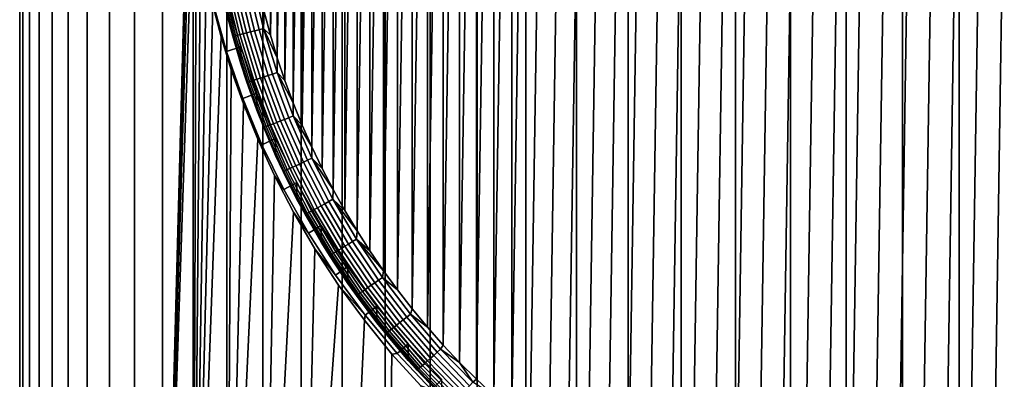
# Model space of a CAD drawing. Header units: metres. Extents: x -22 to 95, y -240 to 22.
# Tile 9 of 180: x -13 to 0, y -233 to -228. Entities that reach past the tile are written whole.
import ezdxf

# ---------------------------------------------------------------- set-up
doc = ezdxf.new("R2010")
doc.units = ezdxf.units.M
doc.layers.add('solid_10_151_013_XXX', color=7, linetype='CONTINUOUS')

msp = doc.modelspace()

# ---------------------------------------------------------------- linework, layer by layer
at = {"layer": 'solid_10_151_013_XXX'}
for points in [[(-5.956481, -238.2827, 302.697357), (-5.255143, -238.277115, 303.017578), (-5.255147, -43.99762, 299.626434), (-5.956485, -44.003208, 299.306183)], [(-5.255143, -238.277115, 303.017578), (-4.536664, -238.272232, 303.297272), (-4.536667, -43.992737, 299.906097), (-5.255147, -43.99762, 299.626434)], [(-4.536664, -238.272232, 303.297272), (-3.803387, -238.268066, 303.535492), (-3.80339, -43.988579, 300.144318), (-4.536667, -43.992737, 299.906097)], [(-3.803387, -238.268066, 303.535492), (-3.057704, -238.264648, 303.731476), (-3.057706, -43.985157, 300.340302), (-3.80339, -43.988579, 300.144318)], [(-3.057704, -238.264648, 303.731476), (-2.302048, -238.261978, 303.884552), (-2.30205, -43.982487, 300.493408), (-3.057706, -43.985157, 300.340302)], [(-2.302048, -238.261978, 303.884552), (-1.538883, -238.260071, 303.994263), (-1.538884, -43.980572, 300.603119), (-2.30205, -43.982487, 300.493408)], [(-1.538883, -238.260071, 303.994263), (-0.770698, -238.258911, 304.060242), (-0.770699, -43.97942, 300.669067), (-1.538884, -43.980572, 300.603119)], [(-0.770698, -238.258911, 304.060242), (0, -238.25853, 304.082245), (0, -43.979034, 300.691101), (-0.770699, -43.97942, 300.669067)], [(-12.839262, -238.421326, 294.755402), (-12.580163, -238.408661, 295.481476), (-12.580164, -44.129162, 292.090302), (-12.839263, -44.141834, 291.364227)], [(-12.580163, -238.408661, 295.481476), (-12.280031, -238.396255, 296.191559), (-12.280032, -44.116768, 292.800385), (-12.580164, -44.129162, 292.090302)], [(-12.280031, -238.396255, 296.191559), (-11.939844, -238.384186, 296.883362), (-11.939844, -44.104691, 293.492188), (-12.280032, -44.116768, 292.800385)], [(-11.939844, -238.384186, 296.883362), (-11.560711, -238.372467, 297.554626), (-11.560712, -44.092976, 294.163452), (-11.939844, -44.104691, 293.492188)], [(-11.560711, -238.372467, 297.554626), (-11.143869, -238.361145, 298.203125), (-11.14387, -44.081654, 294.811981), (-11.560712, -44.092976, 294.163452)], [(-11.143869, -238.361145, 298.203125), (-10.690679, -238.350266, 298.826813), (-10.690681, -44.07077, 295.435638), (-11.14387, -44.081654, 294.811981)], [(-10.690679, -238.350266, 298.826813), (-10.202618, -238.339844, 299.423584), (-10.20262, -44.060352, 296.03241), (-10.690681, -44.07077, 295.435638)], [(-10.202618, -238.339844, 299.423584), (-9.681277, -238.329926, 299.991547), (-9.681279, -44.050438, 296.600372), (-10.20262, -44.060352, 296.03241)], [(-9.681277, -238.329926, 299.991547), (-9.128359, -238.320557, 300.528809), (-9.128361, -44.041061, 297.137634), (-9.681279, -44.050438, 296.600372)], [(-9.128359, -238.320557, 300.528809), (-8.545666, -238.311737, 301.03363), (-8.545669, -44.032249, 297.642456), (-9.128361, -44.041061, 297.137634)], [(-8.545666, -238.311737, 301.03363), (-7.935099, -238.303528, 301.504364), (-7.935101, -44.024033, 298.11322), (-8.545669, -44.032249, 297.642456)], [(-7.935099, -238.303528, 301.504364), (-7.298648, -238.295929, 301.939514), (-7.298651, -44.016438, 298.54834), (-7.935101, -44.024033, 298.11322)], [(-7.298648, -238.295929, 301.939514), (-6.638391, -238.288986, 302.337585), (-6.638394, -44.009487, 298.946442), (-7.298651, -44.016438, 298.54834)], [(-6.638391, -238.288986, 302.337585), (-5.956481, -238.2827, 302.697357), (-5.956485, -44.003208, 299.306183), (-6.638394, -44.009487, 298.946442)], [(-13.494494, -238.487411, 290.969757), (-13.450479, -238.473969, 291.73941), (-13.450479, -44.194481, 288.348236), (-13.494494, -44.207912, 287.578583)], [(-13.494494, -238.50087, 290.198853), (-13.494494, -238.487411, 290.969757), (-13.494494, -44.207912, 287.578583), (-13.494494, -44.221371, 286.807709)], [(-13.450479, -238.514297, 289.42923), (-13.494494, -238.50087, 290.198853), (-13.494494, -44.221371, 286.807709), (-13.450479, -44.234802, 286.038055)], [(-13.450479, -238.473969, 291.73941), (-13.362589, -238.460602, 292.50528), (-13.36259, -44.18111, 289.114105), (-13.450479, -44.194481, 288.348236)], [(-13.362589, -238.527664, 288.663361), (-13.450479, -238.514297, 289.42923), (-13.450479, -44.234802, 286.038055), (-13.36259, -44.248173, 285.272186)], [(-13.362589, -238.460602, 292.50528), (-13.231114, -238.447342, 293.264862), (-13.231114, -44.16785, 289.873718), (-13.36259, -44.18111, 289.114105)], [(-13.231114, -238.540924, 287.903748), (-13.362589, -238.527664, 288.663361), (-13.36259, -44.248173, 285.272186), (-13.231114, -44.261433, 284.512573)], [(-13.231114, -238.447342, 293.264862), (-13.056481, -238.434235, 294.015747), (-13.056482, -44.154747, 290.624573), (-13.231114, -44.16785, 289.873718)], [(-13.056481, -238.554031, 287.152893), (-13.231114, -238.540924, 287.903748), (-13.231114, -44.261433, 284.512573), (-13.056482, -44.274536, 283.761719)], [(-13.056481, -238.434235, 294.015747), (-12.839262, -238.421326, 294.755402), (-12.839263, -44.141834, 291.364227), (-13.056482, -44.154747, 290.624573)], [(-12.839262, -238.56694, 286.413208), (-13.056481, -238.554031, 287.152893), (-13.056482, -44.274536, 283.761719), (-12.839263, -44.287449, 283.022064)], [(-12.580163, -238.57962, 285.687134), (-12.839262, -238.56694, 286.413208), (-12.839263, -44.287449, 283.022064), (-12.580164, -44.300121, 282.29599)], [(-12.280031, -238.59201, 284.977051), (-12.580163, -238.57962, 285.687134), (-12.580164, -44.300121, 282.29599), (-12.280032, -44.312515, 281.585907)], [(-11.939844, -238.60408, 284.285248), (-12.280031, -238.59201, 284.977051), (-12.280032, -44.312515, 281.585907), (-11.939844, -44.324593, 280.894104)], [(-11.560711, -238.615799, 283.614014), (-11.939844, -238.60408, 284.285248), (-11.939844, -44.324593, 280.894104), (-11.560712, -44.336308, 280.222839)], [(-11.2, -225.127914, 282.812622), (-11.560711, -238.615799, 283.614014), (-11.560712, -44.336308, 280.222839), (-11.14387, -44.34763, 279.57431)], [(-1.926587, -235.647949, 271.531738), (-1.607568, -214.953156, 271.170502), (-1.287195, -214.908569, 271.169739), (-1.607561, -235.702423, 271.532684)], [(-1.607561, -235.702423, 271.532684), (-1.287195, -214.908569, 271.169739), (-0.965886, -214.873901, 271.169128), (-1.287189, -235.746994, 271.533447)], [(-1.287189, -235.746994, 271.533447), (-0.965886, -214.873901, 271.169128), (-0.643912, -214.849152, 271.168701), (-0.965881, -235.781677, 271.534058)], [(-0.965881, -235.781677, 271.534058), (-0.643912, -214.849152, 271.168701), (-0.321953, -214.83432, 271.168427), (-0.643909, -235.806427, 271.534485)], [(-0.643909, -235.806427, 271.534485), (-0.321953, -214.83432, 271.168427), (0, -214.829391, 271.168335), (-0.321951, -235.821259, 271.53476)], [(0.321951, -214.83432, 271.168427), (0, -235.826187, 271.534851), (-0.321951, -235.821259, 271.53476), (0, -214.829391, 271.168335)], [(-2.55885, -235.509674, 271.529327), (-2.243762, -215.071884, 271.172577), (-1.926593, -215.007629, 271.171448), (-2.243755, -235.583694, 271.530609)], [(-2.243755, -235.583694, 271.530609), (-1.926593, -215.007629, 271.171448), (-1.607568, -214.953156, 271.170502), (-1.926587, -235.647949, 271.531738)], [(-3.181009, -235.332825, 271.526245), (-2.871334, -215.229553, 271.175323), (-2.558856, -215.145905, 271.173859), (-2.871328, -235.426025, 271.527863)], [(-2.871328, -235.426025, 271.527863), (-2.558856, -215.145905, 271.173859), (-2.243762, -215.071884, 271.172577), (-2.55885, -235.509674, 271.529327)], [(-3.790926, -235.118073, 271.522491), (-3.487658, -215.425446, 271.178741), (-3.181015, -215.322754, 271.176941), (-3.487652, -235.230133, 271.524445)], [(-3.487652, -235.230133, 271.524445), (-3.181015, -215.322754, 271.176941), (-2.871334, -215.229553, 271.175323), (-3.181009, -235.332825, 271.526245)], [(-4.090693, -234.996689, 271.520355), (-3.790932, -215.537506, 271.180695), (-3.487658, -215.425446, 271.178741), (-3.790926, -235.118073, 271.522491)], [(-4.38658, -234.866135, 271.518097), (-4.090699, -215.65889, 271.182831), (-3.790932, -215.537506, 271.180695), (-4.090693, -234.996689, 271.520355)], [(-4.678328, -234.726532, 271.515656), (-4.386586, -215.789444, 271.185089), (-4.090699, -215.65889, 271.182831), (-4.38658, -234.866135, 271.518097)], [(-4.965702, -234.577957, 271.513062), (-4.678334, -215.929047, 271.187531), (-4.386586, -215.789444, 271.185089), (-4.678328, -234.726532, 271.515656)], [(-5.248289, -234.420654, 271.510315), (-4.965708, -216.077621, 271.190125), (-4.678334, -215.929047, 271.187531), (-4.965702, -234.577957, 271.513062)], [(-5.52594, -234.2547, 271.507416), (-5.248294, -216.234924, 271.192871), (-4.965708, -216.077621, 271.190125), (-5.248289, -234.420654, 271.510315)], [(-5.798304, -234.080292, 271.504364), (-5.525946, -216.400879, 271.19577), (-5.248294, -216.234924, 271.192871), (-5.52594, -234.2547, 271.507416)], [(-6.065144, -233.897598, 271.50119), (-5.798309, -216.575287, 271.198822), (-5.525946, -216.400879, 271.19577), (-5.798304, -234.080292, 271.504364)], [(-6.326282, -233.706741, 271.497864), (-6.065149, -216.75798, 271.201996), (-5.798309, -216.575287, 271.198822), (-6.065144, -233.897598, 271.50119)], [(-6.58136, -233.507965, 271.494385), (-6.326287, -216.948853, 271.205353), (-6.065149, -216.75798, 271.201996), (-6.326282, -233.706741, 271.497864)], [(-6.830242, -233.301392, 271.490784), (-6.581365, -217.147614, 271.208801), (-6.326287, -216.948853, 271.205353), (-6.58136, -233.507965, 271.494385)], [(-6.830242, -233.301392, 271.490784), (-6.830247, -217.354187, 271.212402), (-6.581365, -217.147614, 271.208801)], [(-7.072636, -233.087265, 271.48703), (-7.07264, -217.568314, 271.216156), (-6.830247, -217.354187, 271.212402)], [(-6.830242, -233.301392, 271.490784), (-7.072636, -233.087265, 271.48703), (-6.830247, -217.354187, 271.212402)], [(-7.308295, -232.865799, 271.483185), (-7.3083, -217.789795, 271.220032), (-7.07264, -217.568314, 271.216156)], [(-7.072636, -233.087265, 271.48703), (-7.308295, -232.865799, 271.483185), (-7.07264, -217.568314, 271.216156)], [(-7.537073, -232.637115, 271.479187), (-7.537077, -218.018463, 271.223999), (-7.3083, -217.789795, 271.220032)], [(-7.308295, -232.865799, 271.483185), (-7.537073, -232.637115, 271.479187), (-7.3083, -217.789795, 271.220032)], [(-7.758643, -232.40155, 271.475067), (-7.758648, -218.254028, 271.228119), (-7.537077, -218.018463, 271.223999)], [(-7.537073, -232.637115, 271.479187), (-7.758643, -232.40155, 271.475067), (-7.537077, -218.018463, 271.223999)], [(-7.972878, -232.159256, 271.470825), (-7.972882, -218.496323, 271.232361), (-7.758648, -218.254028, 271.228119)], [(-7.758643, -232.40155, 271.475067), (-7.972878, -232.159256, 271.470825), (-7.758648, -218.254028, 271.228119)], [(-8.179551, -231.910477, 271.466492), (-8.179555, -218.745117, 271.236694), (-7.972882, -218.496323, 271.232361)], [(-7.972878, -232.159256, 271.470825), (-8.179551, -231.910477, 271.466492), (-7.972882, -218.496323, 271.232361)], [(-8.378431, -231.655487, 271.462036), (-8.378435, -219.000107, 271.24115), (-8.179555, -218.745117, 271.236694)], [(-8.179551, -231.910477, 271.466492), (-8.378431, -231.655487, 271.462036), (-8.179555, -218.745117, 271.236694)], [(-8.569407, -231.394424, 271.457489), (-8.56941, -219.261154, 271.245697), (-8.378435, -219.000107, 271.24115)], [(-8.378431, -231.655487, 271.462036), (-8.569407, -231.394424, 271.457489), (-8.378435, -219.000107, 271.24115)], [(-8.75221, -231.12767, 271.45282), (-8.752213, -219.527924, 271.250366), (-8.56941, -219.261154, 271.245697)], [(-8.569407, -231.394424, 271.457489), (-8.75221, -231.12767, 271.45282), (-8.56941, -219.261154, 271.245697)], [(-8.926722, -230.855377, 271.44809), (-8.926725, -219.800201, 271.255096), (-8.752213, -219.527924, 271.250366)], [(-8.75221, -231.12767, 271.45282), (-8.926722, -230.855377, 271.44809), (-8.752213, -219.527924, 271.250366)], [(-9.092779, -230.577835, 271.443237), (-9.092782, -220.077759, 271.259949), (-8.926725, -219.800201, 271.255096)], [(-8.926722, -230.855377, 271.44809), (-9.092779, -230.577835, 271.443237), (-8.926725, -219.800201, 271.255096)], [(-9.250176, -230.295349, 271.438293), (-9.250179, -220.360229, 271.264893), (-9.092782, -220.077759, 271.259949)], [(-9.092779, -230.577835, 271.443237), (-9.250176, -230.295349, 271.438293), (-9.092782, -220.077759, 271.259949)], [(-9.398832, -230.008102, 271.433289), (-9.398835, -220.647491, 271.269897), (-9.250179, -220.360229, 271.264893)], [(-9.250176, -230.295349, 271.438293), (-9.398832, -230.008102, 271.433289), (-9.250179, -220.360229, 271.264893)], [(-9.538542, -229.716446, 271.428192), (-9.538545, -220.939133, 271.274994), (-9.398835, -220.647491, 271.269897)], [(-9.398832, -230.008102, 271.433289), (-9.538542, -229.716446, 271.428192), (-9.398835, -220.647491, 271.269897)], [(-9.669206, -229.420624, 271.423035), (-9.669209, -221.234955, 271.280151), (-9.538545, -220.939133, 271.274994)], [(-9.538542, -229.716446, 271.428192), (-9.669206, -229.420624, 271.423035), (-9.538545, -220.939133, 271.274994)], [(-9.790711, -229.12088, 271.417816), (-9.790713, -221.534698, 271.2854), (-9.669209, -221.234955, 271.280151)], [(-9.669206, -229.420624, 271.423035), (-9.790711, -229.12088, 271.417816), (-9.669209, -221.234955, 271.280151)], [(-9.902901, -228.817612, 271.412506), (-9.902903, -221.837982, 271.29068), (-9.790713, -221.534698, 271.2854)], [(-9.790711, -229.12088, 271.417816), (-9.902901, -228.817612, 271.412506), (-9.790713, -221.534698, 271.2854)], [(-10.005717, -228.510956, 271.407166), (-10.005719, -222.144638, 271.296021), (-9.902903, -221.837982, 271.29068)], [(-9.902901, -228.817612, 271.412506), (-10.005717, -228.510956, 271.407166), (-9.902903, -221.837982, 271.29068)], [(-10.099024, -228.201309, 271.401764), (-10.099026, -222.454269, 271.301422), (-10.005719, -222.144638, 271.296021)], [(-10.005717, -228.510956, 271.407166), (-10.099024, -228.201309, 271.401764), (-10.005719, -222.144638, 271.296021)], [(-10.099024, -228.201309, 271.401764), (-10.182748, -227.888962, 271.396301), (-10.099026, -222.454269, 271.301422)], [(-11.2, -225.127914, 282.812622), (-11.194146, -225.489929, 282.810242), (-11.560711, -238.615799, 283.614014)], [(-11.194146, -225.489929, 282.810242), (-11.176457, -225.854095, 282.790405), (-11.560711, -238.615799, 283.614014)], [(-11.176457, -225.854095, 282.790405), (-11.146379, -226.223663, 282.752655), (-11.560711, -238.615799, 283.614014)], [(-11.103019, -226.600784, 282.696136), (-11.143869, -238.627121, 282.965485), (-11.560711, -238.615799, 283.614014), (-11.146379, -226.223663, 282.752655)], [(-11.103019, -226.600784, 282.696136), (-11.045209, -226.987106, 282.619965), (-11.143869, -238.627121, 282.965485)], [(-11.045209, -226.987106, 282.619965), (-10.971191, -227.385574, 282.522644), (-11.143869, -238.627121, 282.965485)], [(-10.971191, -227.385574, 282.522644), (-10.878809, -227.798401, 282.402557), (-11.143869, -238.627121, 282.965485)], [(-10.747433, -227.583221, 271.761536), (-10.594541, -228.215851, 271.772583), (-10.606865, -228.218094, 271.836853), (-10.759935, -227.584732, 271.825806)], [(-10.759935, -227.584732, 271.825806), (-10.606865, -228.218094, 271.836853), (-10.680361, -227.951126, 271.897461)], [(-10.726829, -227.579971, 271.699493), (-10.574229, -228.21138, 271.71051), (-10.594541, -228.215851, 271.772583), (-10.747433, -227.583221, 271.761536)], [(-10.698475, -227.575027, 271.640686), (-10.546278, -228.204758, 271.651672), (-10.574229, -228.21138, 271.71051), (-10.726829, -227.579971, 271.699493)], [(-10.662858, -227.568481, 271.586151), (-10.511168, -228.196121, 271.597107), (-10.546278, -228.204758, 271.651672), (-10.698475, -227.575027, 271.640686)], [(-10.620588, -227.560455, 271.536804), (-10.469501, -228.185593, 271.547729), (-10.511168, -228.196121, 271.597107), (-10.662858, -227.568481, 271.586151)], [(-10.572392, -227.551056, 271.4935), (-10.421989, -228.17337, 271.504364), (-10.469501, -228.185593, 271.547729), (-10.620588, -227.560455, 271.536804)], [(-10.519094, -227.540482, 271.45697), (-10.36945, -228.159653, 271.467804), (-10.421989, -228.17337, 271.504364), (-10.572392, -227.551056, 271.4935)], [(-10.461608, -227.528885, 271.427887), (-10.312782, -228.144669, 271.438629), (-10.36945, -228.159653, 271.467804), (-10.519094, -227.540482, 271.45697)], [(-10.400921, -227.516479, 271.406677), (-10.252957, -228.128693, 271.417358), (-10.312782, -228.144669, 271.438629), (-10.461608, -227.528885, 271.427887)], [(-10.338072, -227.503464, 271.393768), (-10.191003, -228.111984, 271.404388), (-10.252957, -228.128693, 271.417358), (-10.400921, -227.516479, 271.406677)], [(-10.338072, -227.503464, 271.393768), (-10.182748, -227.888962, 271.396301), (-10.191003, -228.111984, 271.404388)], [(-10.69292, -228.423553, 284.907684), (-10.874549, -227.77211, 284.896301), (-10.68036, -227.722321, 285.006317), (-10.501929, -228.362274, 285.017487)], [(-10.680361, -227.951126, 271.897461), (-10.501931, -228.591095, 271.90863), (-10.501929, -228.362274, 285.017487), (-10.68036, -227.722321, 285.006317)], [(-10.878809, -227.798401, 282.402557), (-10.765602, -228.226974, 282.258179), (-11.143869, -238.627121, 282.965485)], [(-10.69292, -228.423553, 284.907684), (-10.765602, -228.226974, 282.258179), (-10.878809, -227.798401, 282.402557), (-10.874549, -227.77211, 284.896301)], [(-10.606865, -228.218094, 271.836853), (-10.501931, -228.591095, 271.90863), (-10.680361, -227.951126, 271.897461)], [(-10.191003, -228.111984, 271.404388), (-10.182748, -227.888962, 271.396301), (-10.099024, -228.201309, 271.401764)], [(-10.252957, -228.128693, 271.417358), (-10.06898, -228.731079, 271.427887), (-10.127731, -228.750565, 271.449219), (-10.312782, -228.144669, 271.438629)], [(-10.191003, -228.111984, 271.404388), (-10.008138, -228.710724, 271.414825), (-10.06898, -228.731079, 271.427887), (-10.252957, -228.128693, 271.417358)], [(-10.191003, -228.111984, 271.404388), (-10.099024, -228.201309, 271.401764), (-10.005717, -228.510956, 271.407166)], [(-10.191003, -228.111984, 271.404388), (-10.005717, -228.510956, 271.407166), (-10.008138, -228.710724, 271.414825)], [(-10.628581, -228.67276, 282.087952), (-10.690679, -238.638016, 282.341827), (-11.143869, -238.627121, 282.965485), (-10.765602, -228.226974, 282.258179)], [(-10.472128, -229.063293, 284.918854), (-10.628581, -228.67276, 282.087952), (-10.765602, -228.226974, 282.258179), (-10.69292, -228.423553, 284.907684)], [(-10.594541, -228.215851, 271.772583), (-10.404434, -228.838287, 271.783447), (-10.416537, -228.841263, 271.847717), (-10.606865, -228.218094, 271.836853)], [(-10.606865, -228.218094, 271.836853), (-10.416537, -228.841263, 271.847717), (-10.501931, -228.591095, 271.90863)], [(-10.574229, -228.21138, 271.71051), (-10.384487, -228.832626, 271.721344), (-10.404434, -228.838287, 271.783447), (-10.594541, -228.215851, 271.772583)], [(-10.546278, -228.204758, 271.651672), (-10.357038, -228.824371, 271.662506), (-10.384487, -228.832626, 271.721344), (-10.574229, -228.21138, 271.71051)], [(-10.511168, -228.196121, 271.597107), (-10.322558, -228.813675, 271.60788), (-10.357038, -228.824371, 271.662506), (-10.546278, -228.204758, 271.651672)], [(-10.469501, -228.185593, 271.547729), (-10.281638, -228.800705, 271.558441), (-10.322558, -228.813675, 271.60788), (-10.511168, -228.196121, 271.597107)], [(-10.421989, -228.17337, 271.504364), (-10.23498, -228.785675, 271.515045), (-10.281638, -228.800705, 271.558441), (-10.469501, -228.185593, 271.547729)], [(-10.36945, -228.159653, 271.467804), (-10.183382, -228.768875, 271.478424), (-10.23498, -228.785675, 271.515045), (-10.421989, -228.17337, 271.504364)], [(-10.312782, -228.144669, 271.438629), (-10.127731, -228.750565, 271.449219), (-10.183382, -228.768875, 271.478424), (-10.36945, -228.159653, 271.467804)], [(-10.472128, -229.063293, 284.918854), (-10.69292, -228.423553, 284.907684), (-10.501929, -228.362274, 285.017487), (-10.285179, -228.990311, 285.028473)], [(-10.501931, -228.591095, 271.90863), (-10.28518, -229.219116, 271.919586), (-10.285179, -228.990311, 285.028473), (-10.501929, -228.362274, 285.017487)], [(-10.008138, -228.710724, 271.414825), (-10.005717, -228.510956, 271.407166), (-9.902901, -228.817612, 271.412506)], [(-10.416537, -228.841263, 271.847717), (-10.28518, -229.219116, 271.919586), (-10.501931, -228.591095, 271.90863)], [(-10.628581, -228.67276, 282.087952), (-10.464837, -229.135391, 281.891052), (-10.690679, -238.638016, 282.341827)], [(-10.213284, -229.688095, 284.929749), (-10.464837, -229.135391, 281.891052), (-10.628581, -228.67276, 282.087952), (-10.472128, -229.063293, 284.918854)], [(-10.281638, -228.800705, 271.558441), (-10.057661, -229.403595, 271.56897), (-10.09769, -229.418961, 271.618439), (-10.322558, -228.813675, 271.60788)], [(-10.23498, -228.785675, 271.515045), (-10.012018, -229.385834, 271.525513), (-10.057661, -229.403595, 271.56897), (-10.281638, -228.800705, 271.558441)], [(-10.183382, -228.768875, 271.478424), (-9.961546, -229.366013, 271.488861), (-10.012018, -229.385834, 271.525513), (-10.23498, -228.785675, 271.515045)], [(-10.127731, -228.750565, 271.449219), (-9.907107, -229.344437, 271.459564), (-9.961546, -229.366013, 271.488861), (-10.183382, -228.768875, 271.478424)], [(-10.06898, -228.731079, 271.427887), (-9.849636, -229.321503, 271.438202), (-9.907107, -229.344437, 271.459564), (-10.127731, -228.750565, 271.449219)], [(-10.008138, -228.710724, 271.414825), (-9.790118, -229.297577, 271.425079), (-9.849636, -229.321503, 271.438202), (-10.06898, -228.731079, 271.427887)], [(-10.008138, -228.710724, 271.414825), (-9.902901, -228.817612, 271.412506), (-9.790711, -229.12088, 271.417816)], [(-10.008138, -228.710724, 271.414825), (-9.790711, -229.12088, 271.417816), (-9.790118, -229.297577, 271.425079)], [(-10.404434, -228.838287, 271.783447), (-10.177782, -229.44838, 271.794098), (-10.189622, -229.452072, 271.858398), (-10.416537, -228.841263, 271.847717)], [(-10.416537, -228.841263, 271.847717), (-10.189622, -229.452072, 271.858398), (-10.28518, -229.219116, 271.919586)], [(-10.384487, -228.832626, 271.721344), (-10.158269, -229.441559, 271.731995), (-10.177782, -229.44838, 271.794098), (-10.404434, -228.838287, 271.783447)], [(-10.357038, -228.824371, 271.662506), (-10.131418, -229.431686, 271.673096), (-10.158269, -229.441559, 271.731995), (-10.384487, -228.832626, 271.721344)], [(-10.322558, -228.813675, 271.60788), (-10.09769, -229.418961, 271.618439), (-10.131418, -229.431686, 271.673096), (-10.357038, -228.824371, 271.662506)], [(-10.213284, -229.688095, 284.929749), (-10.472128, -229.063293, 284.918854), (-10.285179, -228.990311, 285.028473), (-10.030898, -229.604095, 285.039185)], [(-10.28518, -229.219116, 271.919586), (-10.030901, -229.832916, 271.930298), (-10.030898, -229.604095, 285.039185), (-10.285179, -228.990311, 285.028473)], [(-10.464837, -229.135391, 281.891052), (-10.271416, -229.613647, 281.667358), (-10.690679, -238.638016, 282.341827)], [(-10.213284, -229.688095, 284.929749), (-10.271416, -229.613647, 281.667358), (-10.464837, -229.135391, 281.891052)], [(-9.790118, -229.297577, 271.425079), (-9.790711, -229.12088, 271.417816), (-9.669206, -229.420624, 271.423035)], [(-10.189622, -229.452072, 271.858398), (-10.030901, -229.832916, 271.930298), (-10.28518, -229.219116, 271.919586)], [(-9.849636, -229.321503, 271.438202), (-9.595695, -229.897888, 271.448242), (-9.651683, -229.924194, 271.469696), (-9.907107, -229.344437, 271.459564)], [(-9.790118, -229.297577, 271.425079), (-9.537711, -229.870499, 271.435089), (-9.595695, -229.897888, 271.448242), (-9.849636, -229.321503, 271.438202)], [(-9.790118, -229.297577, 271.425079), (-9.669206, -229.420624, 271.423035), (-9.538542, -229.716446, 271.428192)], [(-9.790118, -229.297577, 271.425079), (-9.538542, -229.716446, 271.428192), (-9.537711, -229.870499, 271.435089)], [(-10.177782, -229.44838, 271.794098), (-9.91538, -230.043991, 271.804504), (-9.926914, -230.048355, 271.868805), (-10.189622, -229.452072, 271.858398)], [(-10.189622, -229.452072, 271.858398), (-9.926914, -230.048355, 271.868805), (-10.030901, -229.832916, 271.930298)], [(-10.158269, -229.441559, 271.731995), (-9.89637, -230.036011, 271.742371), (-9.91538, -230.043991, 271.804504), (-10.177782, -229.44838, 271.794098)], [(-10.131418, -229.431686, 271.673096), (-9.870212, -230.024582, 271.683441), (-9.89637, -230.036011, 271.742371), (-10.158269, -229.441559, 271.731995)], [(-10.09769, -229.418961, 271.618439), (-9.837352, -230.009872, 271.628754), (-9.870212, -230.024582, 271.683441), (-10.131418, -229.431686, 271.673096)], [(-10.057661, -229.403595, 271.56897), (-9.798355, -229.992157, 271.579254), (-9.837352, -230.009872, 271.628754), (-10.09769, -229.418961, 271.618439)], [(-10.012018, -229.385834, 271.525513), (-9.75389, -229.971741, 271.535767), (-9.798355, -229.992157, 271.579254), (-10.057661, -229.403595, 271.56897)], [(-9.961546, -229.366013, 271.488861), (-9.704719, -229.948944, 271.499023), (-9.75389, -229.971741, 271.535767), (-10.012018, -229.385834, 271.525513)], [(-9.907107, -229.344437, 271.459564), (-9.651683, -229.924194, 271.469696), (-9.704719, -229.948944, 271.499023), (-9.961546, -229.366013, 271.488861)], [(-10.045962, -230.104462, 281.418243), (-10.202618, -238.648422, 281.745026), (-10.690679, -238.638016, 282.341827), (-10.271416, -229.613647, 281.667358)], [(-9.917143, -230.296219, 284.940369), (-10.045962, -230.104462, 281.418243), (-10.271416, -229.613647, 281.667358), (-10.213284, -229.688095, 284.929749)], [(-9.917143, -230.296219, 284.940369), (-10.213284, -229.688095, 284.929749), (-10.030898, -229.604095, 285.039185), (-9.740016, -230.201416, 285.049591)], [(-10.030901, -229.832916, 271.930298), (-9.740019, -230.430237, 271.940735), (-9.740016, -230.201416, 285.049591), (-10.030898, -229.604095, 285.039185)], [(-9.537711, -229.870499, 271.435089), (-9.538542, -229.716446, 271.428192), (-9.398832, -230.008102, 271.433289)], [(-9.926914, -230.048355, 271.868805), (-9.740019, -230.430237, 271.940735), (-10.030901, -229.832916, 271.930298)], [(-9.798355, -229.992157, 271.579254), (-9.504633, -230.564331, 271.589233), (-9.54246, -230.584335, 271.638794), (-9.837352, -230.009872, 271.628754)], [(-9.75389, -229.971741, 271.535767), (-9.461501, -230.541321, 271.545685), (-9.504633, -230.564331, 271.589233), (-9.798355, -229.992157, 271.579254)], [(-9.704719, -229.948944, 271.499023), (-9.413803, -230.515656, 271.508911), (-9.461501, -230.541321, 271.545685), (-9.75389, -229.971741, 271.535767)], [(-9.651683, -229.924194, 271.469696), (-9.362358, -230.487808, 271.479523), (-9.413803, -230.515656, 271.508911), (-9.704719, -229.948944, 271.499023)], [(-9.595695, -229.897888, 271.448242), (-9.308047, -230.458237, 271.458038), (-9.362358, -230.487808, 271.479523), (-9.651683, -229.924194, 271.469696)], [(-9.537711, -229.870499, 271.435089), (-9.251801, -230.427444, 271.444794), (-9.308047, -230.458237, 271.458038), (-9.595695, -229.897888, 271.448242)], [(-9.537711, -229.870499, 271.435089), (-9.398832, -230.008102, 271.433289), (-9.250176, -230.295349, 271.438293)], [(-9.537711, -229.870499, 271.435089), (-9.250176, -230.295349, 271.438293), (-9.251801, -230.427444, 271.444794)], [(-10.045962, -230.104462, 281.418243), (-9.787788, -230.601807, 281.147308), (-10.202618, -238.648422, 281.745026)], [(-9.584655, -230.885635, 284.950653), (-9.787788, -230.601807, 281.147308), (-10.045962, -230.104462, 281.418243), (-9.917143, -230.296219, 284.940369)], [(-9.91538, -230.043991, 271.804504), (-9.61815, -230.623001, 271.814606), (-9.629338, -230.628036, 271.878906), (-9.926914, -230.048355, 271.868805)], [(-9.926914, -230.048355, 271.868805), (-9.629338, -230.628036, 271.878906), (-9.740019, -230.430237, 271.940735)], [(-9.89637, -230.036011, 271.742371), (-9.59971, -230.613907, 271.752441), (-9.61815, -230.623001, 271.814606), (-9.91538, -230.043991, 271.804504)], [(-9.870212, -230.024582, 271.683441), (-9.574335, -230.600952, 271.693512), (-9.59971, -230.613907, 271.752441), (-9.89637, -230.036011, 271.742371)], [(-9.837352, -230.009872, 271.628754), (-9.54246, -230.584335, 271.638794), (-9.574335, -230.600952, 271.693512), (-9.870212, -230.024582, 271.683441)], [(-9.584655, -230.885635, 284.950653), (-9.917143, -230.296219, 284.940369), (-9.740016, -230.201416, 285.049591), (-9.413594, -230.78009, 285.059692)], [(-9.740019, -230.430237, 271.940735), (-9.413598, -231.008911, 271.950836), (-9.413594, -230.78009, 285.059692), (-9.740016, -230.201416, 285.049591)], [(-9.251801, -230.427444, 271.444794), (-9.250176, -230.295349, 271.438293), (-9.092779, -230.577835, 271.443237)], [(-9.629338, -230.628036, 271.878906), (-9.413598, -231.008911, 271.950836), (-9.740019, -230.430237, 271.940735)], [(-9.413803, -230.515656, 271.508911), (-9.089822, -231.064133, 271.518494), (-9.135878, -231.092575, 271.555328), (-9.461501, -230.541321, 271.545685)], [(-9.362358, -230.487808, 271.479523), (-9.040147, -231.033295, 271.489044), (-9.089822, -231.064133, 271.518494), (-9.413803, -230.515656, 271.508911)], [(-9.308047, -230.458237, 271.458038), (-8.987705, -231.000549, 271.467499), (-9.040147, -231.033295, 271.489044), (-9.362358, -230.487808, 271.479523)], [(-9.251801, -230.427444, 271.444794), (-8.933395, -230.966492, 271.454224), (-8.987705, -231.000549, 271.467499), (-9.308047, -230.458237, 271.458038)], [(-9.251801, -230.427444, 271.444794), (-9.092779, -230.577835, 271.443237), (-8.926722, -230.855377, 271.44809)], [(-9.251801, -230.427444, 271.444794), (-8.926722, -230.855377, 271.44809), (-8.933395, -230.966492, 271.454224)], [(-9.497153, -231.09938, 280.859283), (-9.681277, -238.65834, 281.177094), (-10.202618, -238.648422, 281.745026), (-9.787788, -230.601807, 281.147308)], [(-9.217525, -231.453384, 284.960571), (-9.497153, -231.09938, 280.859283), (-9.787788, -230.601807, 281.147308), (-9.584655, -230.885635, 284.950653)], [(-9.61815, -230.623001, 271.814606), (-9.287135, -231.18338, 271.824402), (-9.297939, -231.189087, 271.888702), (-9.629338, -230.628036, 271.878906)], [(-9.629338, -230.628036, 271.878906), (-9.297939, -231.189087, 271.888702), (-9.413598, -231.008911, 271.950836)], [(-9.59971, -230.613907, 271.752441), (-9.26933, -231.173218, 271.762207), (-9.287135, -231.18338, 271.824402), (-9.61815, -230.623001, 271.814606)], [(-9.574335, -230.600952, 271.693512), (-9.244829, -231.158783, 271.703247), (-9.26933, -231.173218, 271.762207), (-9.59971, -230.613907, 271.752441)], [(-9.54246, -230.584335, 271.638794), (-9.214051, -231.140305, 271.648499), (-9.244829, -231.158783, 271.703247), (-9.574335, -230.600952, 271.693512)], [(-9.504633, -230.564331, 271.589233), (-9.177526, -231.118118, 271.598907), (-9.214051, -231.140305, 271.648499), (-9.54246, -230.584335, 271.638794)], [(-9.461501, -230.541321, 271.545685), (-9.135878, -231.092575, 271.555328), (-9.177526, -231.118118, 271.598907), (-9.504633, -230.564331, 271.589233)], [(-9.217525, -231.453384, 284.960571), (-9.584655, -230.885635, 284.950653), (-9.413594, -230.78009, 285.059692), (-9.052822, -231.338013, 285.069427)], [(-9.413598, -231.008911, 271.950836), (-9.052827, -231.566818, 271.960571), (-9.052822, -231.338013, 285.069427), (-9.413594, -230.78009, 285.059692)], [(-8.933395, -230.966492, 271.454224), (-8.926722, -230.855377, 271.44809), (-8.75221, -231.12767, 271.45282)], [(-9.297939, -231.189087, 271.888702), (-9.052827, -231.566818, 271.960571), (-9.413598, -231.008911, 271.950836)], [(-9.089822, -231.064133, 271.518494), (-8.733912, -231.592468, 271.52771), (-8.778164, -231.623581, 271.564575), (-9.135878, -231.092575, 271.555328)], [(-9.040147, -231.033295, 271.489044), (-8.686182, -231.558731, 271.49823), (-8.733912, -231.592468, 271.52771), (-9.089822, -231.064133, 271.518494)], [(-8.987705, -231.000549, 271.467499), (-8.635794, -231.522949, 271.476624), (-8.686182, -231.558731, 271.49823), (-9.040147, -231.033295, 271.489044)], [(-8.933395, -230.966492, 271.454224), (-8.583611, -231.485733, 271.463287), (-8.635794, -231.522949, 271.476624), (-8.987705, -231.000549, 271.467499)], [(-8.933395, -230.966492, 271.454224), (-8.75221, -231.12767, 271.45282), (-8.569407, -231.394424, 271.457489)], [(-8.933395, -230.966492, 271.454224), (-8.569407, -231.394424, 271.457489), (-8.583611, -231.485733, 271.463287)], [(-9.497153, -231.09938, 280.859283), (-9.175815, -231.590179, 280.560059), (-9.681277, -238.65834, 281.177094)], [(-8.816449, -231.998383, 284.970093), (-9.175815, -231.590179, 280.560059), (-9.497153, -231.09938, 280.859283), (-9.217525, -231.453384, 284.960571)], [(-9.287135, -231.18338, 271.824402), (-8.923499, -231.723175, 271.833801), (-8.93388, -231.729507, 271.898132), (-9.297939, -231.189087, 271.888702)], [(-9.297939, -231.189087, 271.888702), (-8.93388, -231.729507, 271.898132), (-9.052827, -231.566818, 271.960571)], [(-9.26933, -231.173218, 271.762207), (-8.906391, -231.71199, 271.771606), (-8.923499, -231.723175, 271.833801), (-9.287135, -231.18338, 271.824402)], [(-9.244829, -231.158783, 271.703247), (-8.88285, -231.696121, 271.712616), (-8.906391, -231.71199, 271.771606), (-9.26933, -231.173218, 271.762207)], [(-9.214051, -231.140305, 271.648499), (-8.853277, -231.675858, 271.657837), (-8.88285, -231.696121, 271.712616), (-9.244829, -231.158783, 271.703247)], [(-9.177526, -231.118118, 271.598907), (-8.818182, -231.651535, 271.608215), (-8.853277, -231.675858, 271.657837), (-9.214051, -231.140305, 271.648499)], [(-9.135878, -231.092575, 271.555328), (-8.778164, -231.623581, 271.564575), (-8.818182, -231.651535, 271.608215), (-9.177526, -231.118118, 271.598907)], [(-8.816449, -231.998383, 284.970093), (-9.217525, -231.453384, 284.960571), (-9.052822, -231.338013, 285.069427), (-8.659019, -231.873123, 285.078766)], [(-9.052827, -231.566818, 271.960571), (-8.659023, -232.101929, 271.96991), (-8.659019, -231.873123, 285.078766), (-9.052822, -231.338013, 285.069427)], [(-8.583611, -231.485733, 271.463287), (-8.569407, -231.394424, 271.457489), (-8.378431, -231.655487, 271.462036)], [(-8.827325, -232.066727, 280.256439), (-9.128359, -238.667725, 280.639801), (-9.681277, -238.65834, 281.177094), (-9.175815, -231.590179, 280.560059)], [(-8.816449, -231.998383, 284.970093), (-8.827325, -232.066727, 280.256439), (-9.175815, -231.590179, 280.560059)], [(-8.93388, -231.729507, 271.898132), (-8.659023, -232.101929, 271.96991), (-9.052827, -231.566818, 271.960571)], [(-8.733912, -231.592468, 271.52771), (-8.347323, -232.098785, 271.53656), (-8.389618, -232.132462, 271.573456), (-8.778164, -231.623581, 271.564575)], [(-8.686182, -231.558731, 271.49823), (-8.301706, -232.062286, 271.507019), (-8.347323, -232.098785, 271.53656), (-8.733912, -231.592468, 271.52771)], [(-8.635794, -231.522949, 271.476624), (-8.253549, -232.023575, 271.485352), (-8.301706, -232.062286, 271.507019), (-8.686182, -231.558731, 271.49823)], [(-8.583611, -231.485733, 271.463287), (-8.203675, -231.983337, 271.471954), (-8.253549, -232.023575, 271.485352), (-8.635794, -231.522949, 271.476624)], [(-8.203675, -231.983337, 271.471954), (-8.583611, -231.485733, 271.463287), (-8.378431, -231.655487, 271.462036), (-8.179551, -231.910477, 271.466492)], [(-8.923499, -231.723175, 271.833801), (-8.52852, -232.240494, 271.842834), (-8.538441, -232.247421, 271.907166), (-8.93388, -231.729507, 271.898132)], [(-8.93388, -231.729507, 271.898132), (-8.538441, -232.247421, 271.907166), (-8.659023, -232.101929, 271.96991)], [(-8.906391, -231.71199, 271.771606), (-8.512169, -232.228302, 271.78064), (-8.52852, -232.240494, 271.842834), (-8.923499, -231.723175, 271.833801)], [(-8.88285, -231.696121, 271.712616), (-8.489669, -232.211075, 271.721619), (-8.512169, -232.228302, 271.78064), (-8.906391, -231.71199, 271.771606)], [(-8.853277, -231.675858, 271.657837), (-8.461406, -232.189102, 271.666809), (-8.489669, -232.211075, 271.721619), (-8.88285, -231.696121, 271.712616)], [(-8.818182, -231.651535, 271.608215), (-8.427863, -232.162735, 271.617126), (-8.461406, -232.189102, 271.666809), (-8.853277, -231.675858, 271.657837)], [(-8.778164, -231.623581, 271.564575), (-8.389618, -232.132462, 271.573456), (-8.427863, -232.162735, 271.617126), (-8.818182, -231.651535, 271.608215)], [(-8.383239, -232.518112, 284.979156), (-8.455404, -232.523529, 279.954407), (-8.827325, -232.066727, 280.256439), (-8.816449, -231.998383, 284.970093)], [(-8.383239, -232.518112, 284.979156), (-8.816449, -231.998383, 284.970093), (-8.659019, -231.873123, 285.078766), (-8.233618, -232.383484, 285.087677)], [(-8.659023, -232.101929, 271.96991), (-8.233624, -232.612289, 271.978821), (-8.233618, -232.383484, 285.087677), (-8.659019, -231.873123, 285.078766)], [(-8.203675, -231.983337, 271.471954), (-7.794924, -232.457565, 271.480225), (-7.842312, -232.500687, 271.493683), (-8.253549, -232.023575, 271.485352)], [(-8.203675, -231.983337, 271.471954), (-8.179551, -231.910477, 271.466492), (-7.972878, -232.159256, 271.470825)], [(-7.794924, -232.457565, 271.480225), (-8.203675, -231.983337, 271.471954), (-7.972878, -232.159256, 271.470825), (-7.758643, -232.40155, 271.475067)], [(-8.455404, -232.523529, 279.954407), (-8.545666, -238.676529, 280.134979), (-9.128359, -238.667725, 280.639801), (-8.827325, -232.066727, 280.256439)], [(-8.538441, -232.247421, 271.907166), (-8.233624, -232.612289, 271.978821), (-8.659023, -232.101929, 271.96991)], [(-8.389618, -232.132462, 271.573456), (-7.971601, -232.617447, 271.58194), (-8.007942, -232.649933, 271.625641), (-8.427863, -232.162735, 271.617126)], [(-8.347323, -232.098785, 271.53656), (-7.931415, -232.581314, 271.544983), (-7.971601, -232.617447, 271.58194), (-8.389618, -232.132462, 271.573456)], [(-8.301706, -232.062286, 271.507019), (-7.888071, -232.542175, 271.515381), (-7.931415, -232.581314, 271.544983), (-8.347323, -232.098785, 271.53656)], [(-8.253549, -232.023575, 271.485352), (-7.842312, -232.500687, 271.493683), (-7.888071, -232.542175, 271.515381), (-8.301706, -232.062286, 271.507019)], [(-8.52852, -232.240494, 271.842834), (-8.103583, -232.73349, 271.85144), (-8.11301, -232.740997, 271.915802), (-8.538441, -232.247421, 271.907166)], [(-8.538441, -232.247421, 271.907166), (-8.11301, -232.740997, 271.915802), (-8.233624, -232.612289, 271.978821)], [(-8.512169, -232.228302, 271.78064), (-8.088047, -232.720367, 271.789215), (-8.103583, -232.73349, 271.85144), (-8.52852, -232.240494, 271.842834)], [(-8.489669, -232.211075, 271.721619), (-8.066669, -232.701828, 271.730164), (-8.088047, -232.720367, 271.789215), (-8.512169, -232.228302, 271.78064)], [(-8.461406, -232.189102, 271.666809), (-8.039813, -232.678223, 271.675323), (-8.066669, -232.701828, 271.730164), (-8.489669, -232.211075, 271.721619)], [(-8.427863, -232.162735, 271.617126), (-8.007942, -232.649933, 271.625641), (-8.039813, -232.678223, 271.675323), (-8.461406, -232.189102, 271.666809)], [(-7.919711, -233.010452, 284.987762), (-8.383239, -232.518112, 284.979156), (-8.233618, -232.383484, 285.087677), (-7.778174, -232.867233, 285.09613)], [(-8.233624, -232.612289, 271.978821), (-7.778182, -233.096039, 271.987274), (-7.778174, -232.867233, 285.09613), (-8.233618, -232.383484, 285.087677)], [(-7.794924, -232.457565, 271.480225), (-7.758643, -232.40155, 271.475067), (-7.537073, -232.637115, 271.479187)], [(-8.455404, -232.523529, 279.954407), (-8.063885, -232.956589, 279.658997), (-8.545666, -238.676529, 280.134979)], [(-7.919711, -233.010452, 284.987762), (-8.063885, -232.956589, 279.658997), (-8.455404, -232.523529, 279.954407), (-8.383239, -232.518112, 284.979156)], [(-7.842312, -232.500687, 271.493683), (-7.40353, -232.952606, 271.501587), (-7.446728, -232.996735, 271.523315), (-7.888071, -232.542175, 271.515381)], [(-7.794924, -232.457565, 271.480225), (-7.358793, -232.906754, 271.488068), (-7.40353, -232.952606, 271.501587), (-7.842312, -232.500687, 271.493683)], [(-7.794924, -232.457565, 271.480225), (-7.537073, -232.637115, 271.479187), (-7.358793, -232.906754, 271.488068)], [(-8.11301, -232.740997, 271.915802), (-7.778182, -233.096039, 271.987274), (-8.233624, -232.612289, 271.978821)], [(-8.007942, -232.649933, 271.625641), (-7.559893, -233.111389, 271.633698), (-7.58998, -233.14151, 271.683411), (-8.039813, -232.678223, 271.675323)], [(-7.971601, -232.617447, 271.58194), (-7.525586, -233.076813, 271.589966), (-7.559893, -233.111389, 271.633698), (-8.007942, -232.649933, 271.625641)], [(-7.931415, -232.581314, 271.544983), (-7.487647, -233.038361, 271.552948), (-7.525586, -233.076813, 271.589966), (-7.971601, -232.617447, 271.58194)], [(-7.888071, -232.542175, 271.515381), (-7.446728, -232.996735, 271.523315), (-7.487647, -233.038361, 271.552948), (-7.931415, -232.581314, 271.544983)], [(-7.358793, -232.906754, 271.488068), (-7.537073, -232.637115, 271.479187), (-7.308295, -232.865799, 271.483185)], [(-8.103583, -232.73349, 271.85144), (-7.650182, -233.20047, 271.859589), (-7.659082, -233.208511, 271.92395), (-8.11301, -232.740997, 271.915802)], [(-8.11301, -232.740997, 271.915802), (-7.659082, -233.208511, 271.92395), (-7.778182, -233.096039, 271.987274)], [(-8.088047, -232.720367, 271.789215), (-7.635516, -233.186447, 271.797363), (-7.650182, -233.20047, 271.859589), (-8.103583, -232.73349, 271.85144)], [(-8.066669, -232.701828, 271.730164), (-7.615333, -233.166672, 271.738281), (-7.635516, -233.186447, 271.797363), (-8.088047, -232.720367, 271.789215)], [(-8.039813, -232.678223, 271.675323), (-7.58998, -233.14151, 271.683411), (-7.615333, -233.166672, 271.738281), (-8.066669, -232.701828, 271.730164)], [(-7.358793, -232.906754, 271.488068), (-7.308295, -232.865799, 271.483185), (-7.072636, -233.087265, 271.48703)]]:
    msp.add_3dface(points, dxfattribs=at)

doc.saveas('drawing.dxf')
